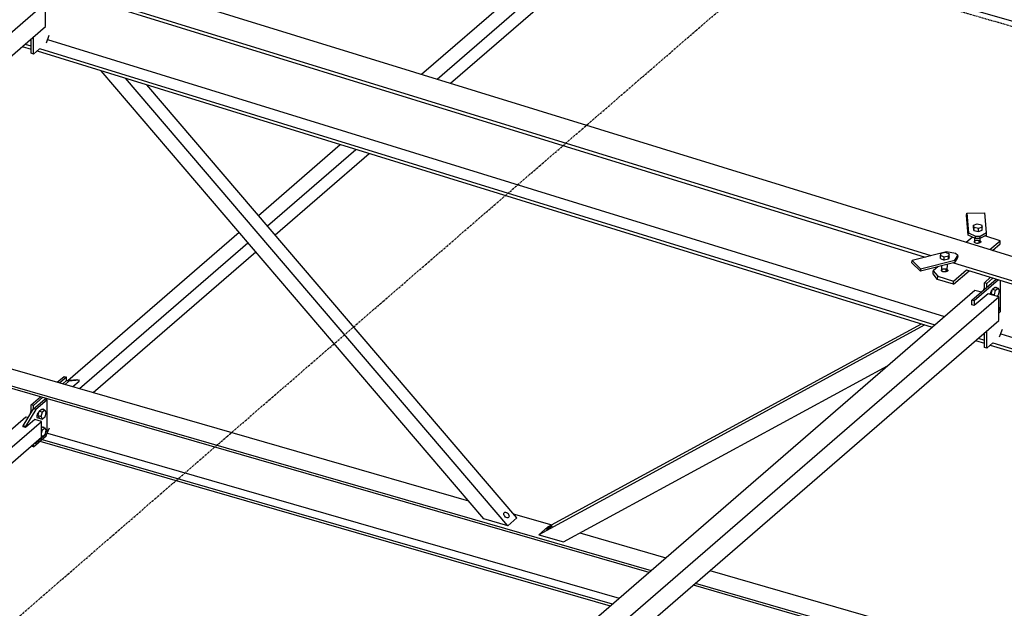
# Model space of a CAD drawing. Header units: millimetres. Extents: x -288865 to 11255, y 102926 to 380857.
# Tile 28 of 142: x -155441 to -153778, y 233730 to 234725. Entities that reach past the tile are written whole.
import ezdxf

# ---------------------------------------------------------------- set-up
doc = ezdxf.new("R2010")
doc.units = ezdxf.units.MM
doc.header["$MEASUREMENT"] = 0
doc.linetypes.add('DXK_LINE_DOT3', pattern=[5.9187, 2.979, -0.9799, 0.9799, -0.9799])
doc.layers.add('TS_INNE_OBIEKTY', color=7, linetype='Continuous')
doc.layers.add('TS_LINIE_WIDOCZNE', color=7, linetype='Continuous')

# ---------------------------------------------------------------- blocks, each defined once
blk = doc.blocks.new('Part-68308383-2297 - 1330')
at = {"layer": 'TS_LINIE_WIDOCZNE', "color": 1, "linetype": 'Continuous'}
for p, q in [((8076.8, 8274.1), (9375.8, 9399)), ((9375.8, 9399), (9386.6, 9395.9)), ((8116.1, 8261.9), (9415.8, 9387.5)), ((9397.8, 9392.7), (9374.7, 9372.7)), ((9415.8, 9387.5), (9397.8, 9392.7)), ((9415.8, 9347.5), (9415.8, 9387.5)), ((9374.7, 9372.7), (9370.7, 9373.8)), ((8177.1, 8274.8), (9415.8, 9347.5))]:
    blk.add_line(p, q, dxfattribs=at)
blk = doc.blocks.new('Part-68308383-1388 - 1330')
at = {"layer": 'TS_LINIE_WIDOCZNE', "color": 1, "linetype": 'Continuous'}
for p, q in [((10937, 8966.9), (10879, 8952.4)), ((10952.5, 8964.2), (10937, 8966.9)), ((10951.2, 8952.8), (10956.1, 8960.6)), ((10956.1, 8960.6), (10952.5, 8964.2)), ((10956.1, 8960.6), (10956, 8956.7)), ((10878.9, 8948.4), (10879, 8952.4)), ((10893.2, 8934.3), (10878.9, 8948.4)), ((10879, 8952.4), (10893.2, 8938.3)), ((10893.2, 8938.3), (10951.2, 8952.8)), ((10951.1, 8948.8), (10893.2, 8934.3)), ((10956, 8956.7), (10951.1, 8948.8)), ((10951.2, 8952.8), (10951.1, 8948.8)), ((10893.2, 8938.3), (10893.2, 8934.3))]:
    blk.add_line(p, q, dxfattribs=at)
blk = doc.blocks.new('Part-68308383-2225 - 1330')
at = {"layer": 'TS_LINIE_WIDOCZNE', "color": 1, "linetype": 'Continuous'}
for p, q in [((10264.2, 8502.2), (10894.9, 8845.1)), ((10900.7, 8843.3), (10248.8, 8488.8)), ((10290.5, 8476.8), (10837.7, 8774.4)), ((10248.8, 8488.8), (10264.2, 8502.2)), ((10248.8, 8488.8), (10290.5, 8476.8))]:
    blk.add_line(p, q, dxfattribs=at)
blk = doc.blocks.new('Part-68308383-1790 - 1330')
at = {"layer": 'TS_LINIE_WIDOCZNE', "color": 1, "linetype": 'Continuous'}
for p, q in [((8900.4, 8901.2), (10130, 8546.2)), ((8875.8, 8879.9), (10438.5, 8428.7)), ((8872.2, 8876.7), (10434.9, 8425.6)), ((9406.6, 8646.7), (10369.3, 8368.8)), ((9410.3, 8649.8), (10372.9, 8371.9)), ((9419.1, 8660.5), (10384.4, 8381.9)), ((10205.8, 8524.3), (10270.6, 8505.6)), ((10318.2, 8491.9), (10463.1, 8450.1)), ((10537.7, 8428.5), (11122.8, 8259.6)), ((10509.5, 8404.1), (11125.3, 8226.3)), ((10513.1, 8407.2), (11125, 8230.6))]:
    blk.add_line(p, q, dxfattribs=at)
blk = doc.blocks.new('Part-68308383-1413 - 1330')
at = {"layer": 'TS_LINIE_WIDOCZNE', "color": 1, "linetype": 'Continuous'}
for p, q in [((10971.2, 9028.3), (10971.3, 9032.3)), ((10974, 8995), (10971.2, 9028.3)), ((10971.3, 9032.3), (11002, 9032.5)), ((10971.3, 9032.3), (10974.1, 8999)), ((11004.8, 8999.2), (11002, 9032.5)), ((10974, 8995), (10974.1, 8999)), ((10986, 8989.2), (10974, 8995)), ((10974.1, 8999), (10986.1, 8993.2)), ((11004.7, 8995.2), (10993.7, 8989.3)), ((10993.8, 8993.3), (11004.8, 8999.2)), ((11004.7, 8995.2), (11004.8, 8999.2)), ((10986, 8989.2), (10986.1, 8993.2)), ((10993.7, 8989.3), (10986, 8989.2)), ((10986.1, 8993.2), (10993.8, 8993.3)), ((10993.7, 8989.3), (10993.8, 8993.3))]:
    blk.add_line(p, q, dxfattribs=at)
blk = doc.blocks.new('Part-68308383-2104 - 1330')
at = {"layer": 'TS_LINIE_WIDOCZNE', "color": 1, "linetype": 'Continuous'}
for p, q in [((9395.7, 8701.3), (9415, 8718)), ((9419, 8716.8), (9399.7, 8700.2)), ((9419, 8716.8), (9415, 8718)), ((9419, 8660.2), (9419, 8716.8)), ((9378.4, 8673), (9395.7, 8701.3)), ((9399.7, 8700.2), (9382.4, 8671.9)), ((9399.7, 8700.2), (9395.7, 8701.3)), ((9382.4, 8671.9), (9378.4, 8673)), ((9378.4, 8671.4), (9378.4, 8673)), ((9382.4, 8671.9), (9382.4, 8670.2)), ((9399.7, 8643.6), (9419, 8660.2)), ((9397.2, 8643.3), (9399.7, 8643.6))]:
    blk.add_line(p, q, dxfattribs=at)
blk = doc.blocks.new('Part-68308383-2106 - 1330')
at = {"layer": 'TS_LINIE_WIDOCZNE', "color": 1, "linetype": 'Continuous'}
for p, q in [((9391.7, 8708.3), (9407.7, 8722.1)), ((9395.7, 8707.2), (9411.7, 8721)), ((9395.7, 8707.2), (9391.7, 8708.3)), ((9391.7, 8694.8), (9391.7, 8708.3)), ((9395.7, 8701.3), (9395.7, 8707.2)), ((9419, 8660.3), (9422.6, 8669.7)), ((9395.7, 8637.2), (9417.3, 8655.9)), ((9417.3, 8655.9), (9418.9, 8660.2)), ((9391.7, 8638.4), (9391.7, 8638.5)), ((9395.7, 8637.2), (9391.7, 8638.4)), ((9395.7, 8637.2), (9395.7, 8642))]:
    blk.add_line(p, q, dxfattribs=at)
blk = doc.blocks.new('Bolt-68308383-2647 - 1330')
at = {"layer": 'TS_INNE_OBIEKTY', "color": 1, "linetype": 'Continuous'}
for p, q in [((9391.7, 8700), (9390.2, 8693.9)), ((9403.3, 8694.3), (9404.3, 8695.5)), ((9403.4, 8690.1), (9405.4, 8697.8)), ((9404.3, 8695.5), (9405, 8696.1)), ((9405.4, 8697.8), (9409.4, 8701.2)), ((9405.4, 8697.8), (9410.7, 8696.3)), ((9408.7, 8688.5), (9410.7, 8696.3)), ((9409.4, 8701.2), (9414.7, 8699.7)), ((9410.6, 8700.9), (9411.5, 8701.4)), ((9410.7, 8696.3), (9414.7, 8699.7)), ((9411.5, 8701.4), (9412.4, 8701.1)), ((9412.4, 8701.1), (9412.9, 8700.2)), ((9414.7, 8699.7), (9416.7, 8695.5)), ((9416.7, 8695.5), (9414.7, 8687.7)), ((9390.2, 8693.9), (9390.6, 8692.9)), ((9390.2, 8693.9), (9391, 8693.6)), ((9401.7, 8688.5), (9401.9, 8690.5)), ((9401.9, 8686.9), (9401.7, 8688.5)), ((9401.9, 8690.5), (9402.4, 8692.5)), ((9402.4, 8685.9), (9401.9, 8686.9)), ((9402.4, 8692.5), (9403.3, 8694.3)), ((9403.3, 8685.7), (9402.4, 8685.9)), ((9404.3, 8686.2), (9403.3, 8685.7)), ((9403.4, 8690.1), (9405.4, 8685.8)), ((9403.4, 8690.1), (9408.7, 8688.5)), ((9405, 8686.7), (9404.3, 8686.2)), ((9405.4, 8685.8), (9410.7, 8684.3)), ((9410.7, 8684.3), (9408.7, 8688.5)), ((9414.7, 8687.7), (9410.7, 8684.3)), ((9409.1, 8671), (9409.4, 8671.3)), ((9409.1, 8666.7), (9410.7, 8666.3)), ((9409.1, 8660.2), (9410.7, 8666.3)), ((9409.4, 8671.3), (9414.7, 8669.7)), ((9410.6, 8670.9), (9411.5, 8671.4)), ((9410.7, 8666.3), (9414.7, 8669.7)), ((9411.5, 8671.4), (9412.4, 8671.2)), ((9412.4, 8671.2), (9412.9, 8670.3)), ((9414.7, 8669.7), (9416.7, 8665.5)), ((9416.7, 8665.5), (9414.7, 8657.8)), ((9410.7, 8654.3), (9409.1, 8657.6)), ((9409.1, 8654.7), (9410.7, 8654.3)), ((9414.7, 8657.8), (9410.7, 8654.3))]:
    blk.add_line(p, q, dxfattribs=at)
blk = doc.blocks.new('Part-68308383-2228 - 1330')
at = {"layer": 'TS_LINIE_WIDOCZNE', "color": 1, "linetype": 'Continuous'}
for p, q in [((10156.2, 8515.6), (9509.7, 9272.7)), ((10196.5, 8503.9), (9550.9, 9260)), ((10211.8, 8517.3), (9587.3, 9248.8)), ((10196.5, 8503.9), (10156.2, 8515.6)), ((10211.8, 8517.3), (10196.5, 8503.9))]:
    blk.add_line(p, q, dxfattribs=at)
blk = doc.blocks.new('Part-68308383-1854 - 1330')
at = {"layer": 'TS_LINIE_WIDOCZNE', "color": 1, "linetype": 'Continuous'}
for p, q in [((10914.7, 8929.4), (10914.8, 8934.7)), ((10922.3, 8920.3), (10914.7, 8929.4)), ((10923, 8941.8), (10914.8, 8934.7)), ((10914.8, 8934.7), (10922.4, 8925.6)), ((10928.7, 8935.4), (10928.8, 8936.2)), ((10929.1, 8934.5), (10928.7, 8935.4)), ((10928.8, 8936.2), (10929.4, 8937)), ((10930, 8933.8), (10929.1, 8934.5)), ((10929.3, 8934.4), (10929.4, 8937)), ((10929.4, 8937), (10930.4, 8937.7)), ((10931.3, 8933.2), (10930, 8933.8)), ((10930.4, 8937.7), (10931.8, 8938.1)), ((10932.9, 8932.9), (10931.3, 8933.2)), ((10931.8, 8938.1), (10933.5, 8938.3)), ((10933.4, 8933), (10932.8, 8932.9)), ((10934.6, 8932.8), (10932.9, 8932.9)), ((10935, 8932.9), (10933.4, 8933)), ((10933.5, 8938.3), (10935.2, 8938.2)), ((10936.2, 8933), (10934.6, 8932.8)), ((10935.2, 8932.9), (10935, 8932.9)), ((10935.2, 8938.2), (10936.7, 8937.9)), ((10937.6, 8933.5), (10936.2, 8933)), ((10936.6, 8933.2), (10936.7, 8937.9)), ((10936.7, 8937.9), (10938, 8937.3)), ((10938.7, 8934.1), (10937.6, 8933.5)), ((10938, 8937.3), (10938.9, 8936.6)), ((10939.3, 8934.9), (10938.7, 8934.1)), ((10938.9, 8936.6), (10939.4, 8935.8)), ((10939.4, 8935.8), (10939.3, 8934.9)), ((10948.9, 8912.1), (10975.3, 8934.9)), ((10949, 8917.4), (10970.9, 8936.3)), ((10922.3, 8920.3), (10922.4, 8925.6)), ((10948.9, 8912.1), (10922.3, 8920.3)), ((10922.4, 8925.6), (10949, 8917.4)), ((10948.9, 8912.1), (10949, 8917.4))]:
    blk.add_line(p, q, dxfattribs=at)
blk = doc.blocks.new('Part-68308383-1860 - 1330')
at = {"layer": 'TS_LINIE_WIDOCZNE', "color": 1, "linetype": 'Continuous'}
for p, q in [((11001.2, 8914.6), (11011.7, 8923.7)), ((11005.2, 8913.4), (11001.2, 8914.6)), ((11001.2, 8903.6), (11001.2, 8914.6)), ((11005.2, 8913.4), (11015.6, 8922.5)), ((11005.2, 8907), (11005.2, 8913.4)), ((11001.2, 8805.3), (11001.2, 8829.9)), ((11005.2, 8804.2), (11005.2, 8833.4)), ((11026.9, 8823.2), (11031.9, 8836.2)), ((11005.2, 8804.2), (11015.4, 8813)), ((11005.2, 8804.2), (11001.2, 8805.3))]:
    blk.add_line(p, q, dxfattribs=at)
blk = doc.blocks.new('Part-68308383-2105 - 1330')
at = {"layer": 'TS_LINIE_WIDOCZNE', "color": 1, "linetype": 'Continuous'}
for p, q in [((9445, 8744), (9451.3, 8749.4)), ((9455.3, 8748.3), (9449, 8742.8)), ((9451.3, 8749.4), (9468.6, 8751.1)), ((9451.3, 8749.4), (9455.3, 8748.3)), ((9472.6, 8749.9), (9455.3, 8748.3)), ((9468.6, 8751.1), (9472.6, 8749.9)), ((9472.6, 8748.3), (9472.6, 8749.9))]:
    blk.add_line(p, q, dxfattribs=at)
blk = doc.blocks.new('Part-68308383-3549 - 1330')
at = {"layer": 'TS_LINIE_WIDOCZNE', "color": 1, "linetype": 'Continuous'}
for p, q in [((10699.2, 9510.6), (10718.4, 9527.3)), ((10718.4, 9527.3), (11472.3, 9309.7)), ((10699.2, 9457.3), (10699.2, 9510.6)), ((10699.2, 9510.6), (11453.1, 9293)), ((10699.2, 9457.3), (11406.9, 9253)), ((11522, 9295.3), (12016.5, 9152.5)), ((11502.8, 9278.6), (11975.6, 9142.2)), ((11456.6, 9238.7), (11877.2, 9117.3)), ((12033.7, 9147.6), (12052.8, 9142.1)), ((11992.7, 9137.2), (12033.6, 9125.4)), ((12102.5, 9127.7), (12208.3, 9097.2)), ((11894.3, 9112.3), (11987.4, 9085.5)), ((12083.3, 9111.1), (12208.3, 9075)), ((12037.1, 9071.1), (12208.3, 9021.7))]:
    blk.add_line(p, q, dxfattribs=at)
blk = doc.blocks.new('Part-68308383-1855 - 1330')
at = {"layer": 'TS_LINIE_WIDOCZNE', "color": 1, "linetype": 'Continuous'}
for p, q in [((10980.2, 8885.4), (11021.1, 8920.8)), ((11025, 8919.6), (10984.2, 8884.2)), ((11028.4, 8865.9), (11028.4, 8918.5)), ((10984.2, 8884.2), (10980.2, 8885.4)), ((10980.2, 8877.1), (10980.2, 8885.4)), ((10984.2, 8884.2), (10984.2, 8875.9)), ((11025.3, 8863.2), (11028.4, 8865.9))]:
    blk.add_line(p, q, dxfattribs=at)
blk = doc.blocks.new('Part-68308383-1869 - 1330')
at = {"layer": 'TS_LINIE_WIDOCZNE', "color": 1, "linetype": 'Continuous'}
for p, q in [((9391.7, 9400.3), (9391.7, 9411.2)), ((9395.7, 9403.8), (9395.7, 9410)), ((9391.7, 9302.1), (9391.7, 9326.7)), ((9395.7, 9300.9), (9395.7, 9330.1)), ((9417.4, 9320), (9422.4, 9333)), ((9395.7, 9300.9), (9405.9, 9309.8)), ((9395.7, 9300.9), (9391.7, 9302.1))]:
    blk.add_line(p, q, dxfattribs=at)
blk = doc.blocks.new('Part-68308383-2107 - 1330')
at = {"layer": 'TS_LINIE_WIDOCZNE', "color": 1, "linetype": 'Continuous'}
for p, q in [((9435.9, 8746.6), (9447.3, 8756.4)), ((9451.3, 8755.3), (9439.9, 8745.4)), ((9447.3, 8756.4), (9451.3, 8755.3)), ((9451.3, 8749.4), (9451.3, 8755.3))]:
    blk.add_line(p, q, dxfattribs=at)
blk = doc.blocks.new('Part-68308383-1947 - 1330')
at = {"layer": 'TS_LINIE_WIDOCZNE', "color": 1, "linetype": 'Continuous'}
for p, q in [((10970.4, 8982.9), (10980.7, 8991.8)), ((10984.3, 8983.6), (10984.4, 8984.4)), ((10984.8, 8982.7), (10984.3, 8983.6)), ((10984.4, 8984.4), (10985, 8985.2)), ((10985.7, 8982), (10984.8, 8982.7)), ((10985, 8985.2), (10986.1, 8985.9)), ((10985, 8982.6), (10985, 8985.2)), ((10987, 8981.4), (10985.7, 8982)), ((10986.1, 8985.9), (10987.5, 8986.3)), ((10988.6, 8981.1), (10987, 8981.4)), ((10987.5, 8986.3), (10989.1, 8986.5)), ((10989, 8981.2), (10988.4, 8981.1)), ((10990.2, 8981), (10988.6, 8981.1)), ((10990.7, 8981.1), (10989, 8981.2)), ((10989.1, 8986.5), (10990.8, 8986.4)), ((10991.9, 8981.2), (10990.2, 8981)), ((10990.8, 8981.1), (10990.7, 8981.1)), ((10990.8, 8986.4), (10992.4, 8986.1)), ((10993.3, 8981.7), (10991.9, 8981.2)), ((10992.3, 8981.4), (10992.4, 8986.1)), ((10992.4, 8986.1), (10993.7, 8985.5)), ((10994.3, 8982.3), (10993.3, 8981.7)), ((10993.7, 8985.5), (10994.6, 8984.8)), ((10995, 8983.1), (10994.3, 8982.3)), ((10994.6, 8984.8), (10995, 8984)), ((10995, 8984), (10995, 8983.1)), ((11027.8, 8985.6), (11001.7, 8993.6)), ((11010.4, 8970.5), (11027.8, 8985.6)), ((11014.8, 8969.2), (11027.6, 8980.3)), ((11027.6, 8980.3), (11027.8, 8985.6))]:
    blk.add_line(p, q, dxfattribs=at)
blk = doc.blocks.new('Part-68308383-2208 - 1330')
at = {"layer": 'TS_LINIE_WIDOCZNE', "color": 1, "linetype": 'Continuous'}
for p, q in [((9505.8, 9435), (12447.1, 8527.1)), ((9487.4, 9399.5), (10910.5, 8960.3)), ((9487.9, 9394), (10901, 8957.9)), ((9376.8, 9313.7), (9391.7, 9309.1)), ((9381.3, 9317.7), (9391.7, 9314.5)), ((9405.9, 9310.1), (10917.5, 8843.5)), ((9419.5, 9325.3), (10933.9, 8857.8)), ((9401.6, 9306.1), (10912.9, 8839.6)), ((10949.1, 8948.3), (12412.1, 8496.7)), ((10970.9, 8936.3), (12407.6, 8492.8)), ((11028.9, 8828.5), (11081.1, 8812.3)), ((10986.2, 8816.9), (11001.2, 8812.3)), ((10990.8, 8820.9), (11001.2, 8817.6)), ((11015.4, 8813.3), (11082.5, 8792.6)), ((11011.1, 8809.3), (11082.8, 8787.1))]:
    blk.add_line(p, q, dxfattribs=at)
blk = doc.blocks.new('Part-68308383-2300 - 1330')
at = {"layer": 'TS_LINIE_WIDOCZNE', "color": 1, "linetype": 'Continuous'}
for p, q in [((9665.4, 7759.2), (10985.3, 8902.2)), ((11007.3, 8895.9), (10984.2, 8875.9)), ((10985.3, 8902.2), (10996.1, 8899.1)), ((11025.3, 8890.7), (11007.3, 8895.9)), ((9704.7, 7747.1), (11025.3, 8890.7)), ((11025.3, 8850.7), (11025.3, 8890.7)), ((10984.2, 8875.9), (10980.2, 8877.1)), ((9755.9, 7751.5), (11025.3, 8850.7)), ((9687, 7752.5), (9705, 7768.1))]:
    blk.add_line(p, q, dxfattribs=at)
blk = doc.blocks.new('Part-68308383-2329 - 1330')
at = {"layer": 'TS_LINIE_WIDOCZNE', "color": 1, "linetype": 'Continuous'}
for p, q in [((8666.2, 8067.6), (9382.5, 8688)), ((8692.4, 8059.5), (9409.1, 8680.3)), ((9397.8, 8683.5), (9382.4, 8670.2)), ((9382.5, 8688), (9386.8, 8686.7)), ((9409.1, 8680.3), (9397.8, 8683.5)), ((9409.1, 8653.6), (9409.1, 8680.3)), ((9382.4, 8670.2), (9378.4, 8671.4)), ((8715.1, 8052.5), (9409.1, 8653.6)), ((8390.9, 7829.2), (8529.1, 7948.9)), ((8406, 7811.5), (8555.3, 7940.8)), ((8419.1, 7796.2), (8578, 7933.8)), ((8069.2, 7550.6), (8358.1, 7800.8)), ((8088.7, 7536.7), (8373.2, 7783.1)), ((8111.7, 7530), (8386.2, 7767.8)), ((8077.3, 7540), (8088, 7549.2))]:
    blk.add_line(p, q, dxfattribs=at)
blk = doc.blocks.new('Part-68308383-2333 - 1330')
at = {"layer": 'TS_LINIE_WIDOCZNE', "color": 1, "linetype": 'Continuous'}
for p, q in [((10050.8, 9266.7), (10767.1, 9887.1)), ((10077, 9258.6), (10793.7, 9879.4)), ((10782.4, 9882.6), (10767, 9869.3)), ((10767.1, 9887.1), (10771.4, 9885.8)), ((10793.7, 9879.4), (10782.4, 9882.6)), ((10793.7, 9852.7), (10793.7, 9879.4)), ((10767, 9869.3), (10763, 9870.5)), ((10099.7, 9251.6), (10793.7, 9852.7)), ((9775.5, 9028.3), (9913.7, 9148)), ((9790.6, 9010.6), (9939.9, 9139.9)), ((9803.7, 8995.3), (9962.6, 9132.9)), ((9453.8, 8749.7), (9742.7, 8999.9)), ((9473.3, 8735.8), (9757.8, 8982.2)), ((9496.3, 8729.1), (9770.8, 8966.9)), ((9461.9, 8739.1), (9472.6, 8748.3))]:
    blk.add_line(p, q, dxfattribs=at)
blk = doc.blocks.new('Bolt-68308383-2417 - 1330')
at = {"layer": 'TS_INNE_OBIEKTY', "color": 1, "linetype": 'Continuous'}
for p, q in [((11000.5, 8903), (11001.2, 8905.7)), ((11011.2, 8894.8), (11011.3, 8896.2)), ((11011.3, 8896.2), (11011.9, 8898.2)), ((11011.9, 8898.2), (11012.8, 8900)), ((11012.8, 8900), (11013.8, 8901.2)), ((11012.9, 8895.8), (11014.9, 8903.5)), ((11013.7, 8894), (11012.9, 8895.8)), ((11012.9, 8895.8), (11018.2, 8894.2)), ((11013.8, 8901.2), (11014.5, 8901.8)), ((11014.9, 8903.5), (11018.9, 8907)), ((11014.9, 8903.5), (11020.2, 8902)), ((11018.2, 8894.2), (11020.2, 8902)), ((11019, 8892.5), (11018.2, 8894.2)), ((11018.9, 8907), (11024.2, 8905.4)), ((11020.1, 8906.6), (11021, 8907.1)), ((11020.2, 8902), (11024.2, 8905.4)), ((11021, 8907.1), (11021.9, 8906.8)), ((11021.9, 8906.8), (11022.4, 8905.9)), ((11024.2, 8905.4), (11026.2, 8901.2)), ((11026.2, 8901.2), (11024.2, 8893.4)), ((11024.2, 8893.4), (11022.1, 8891.6)), ((11025.3, 8873.1), (11026.2, 8871.2)), ((11026.2, 8871.2), (11025.3, 8867.7))]:
    blk.add_line(p, q, dxfattribs=at)
blk = doc.blocks.new('Bolt-68308383-2422 - 1330')
at = {"layer": 'TS_INNE_OBIEKTY', "color": 1, "linetype": 'Continuous'}
for p, q in [((10927.1, 8960.5), (10928.1, 8964.6)), ((10928.1, 8964.6), (10935.4, 8966.1)), ((10935.4, 8966.1), (10941.8, 8963.5)), ((10941.8, 8963.5), (10940.8, 8959.5)), ((10941.7, 8958.3), (10941.8, 8963.5)), ((10927, 8955.3), (10927.1, 8960.5)), ((10927, 8955.3), (10933.4, 8952.8)), ((10933.5, 8958), (10927.1, 8960.5)), ((10933.4, 8952.8), (10933.5, 8958)), ((10940.7, 8954.2), (10933.4, 8952.8)), ((10940.8, 8959.5), (10933.5, 8958)), ((10938.5, 8935.2), (10938.7, 8945.7)), ((10940.7, 8954.2), (10940.8, 8959.5)), ((10941.7, 8958.3), (10940.7, 8954.2)), ((10928.6, 8935.4), (10928.7, 8936.3)), ((10929, 8934.6), (10928.6, 8935.4)), ((10928.7, 8936.3), (10929.3, 8937.1)), ((10929.9, 8933.9), (10929, 8934.6)), ((10929.3, 8935.9), (10929.5, 8943.4)), ((10929.3, 8937.1), (10929.4, 8937.1)), ((10931.2, 8933.3), (10929.9, 8933.9)), ((10932.7, 8932.9), (10931.2, 8933.3)), ((10934.4, 8932.9), (10932.7, 8932.9)), ((10936, 8933), (10934.4, 8932.9)), ((10937.5, 8933.5), (10936, 8933)), ((10938.5, 8934.1), (10937.5, 8933.5)), ((10938.5, 8936.9), (10938.9, 8936.6)), ((10939.2, 8934.9), (10938.5, 8934.1)), ((10938.9, 8936.6), (10939.3, 8935.8)), ((10939.3, 8935.8), (10939.2, 8934.9)), ((10939.3, 8934.9), (10939.3, 8935.8))]:
    blk.add_line(p, q, dxfattribs=at)
blk = doc.blocks.new('Bolt-68308383-2477 - 1330')
at = {"layer": 'TS_INNE_OBIEKTY', "color": 1, "linetype": 'Continuous'}
for p, q in [((10982.7, 9006.7), (10982.8, 9011.9)), ((10982.8, 9011.9), (10989.2, 9014.3)), ((10983.7, 9007.9), (10982.8, 9011.9)), ((10989.2, 9014.3), (10996.5, 9012.6)), ((10996.5, 9012.6), (10997.5, 9008.5)), ((10982.7, 9006.7), (10983.6, 9002.6)), ((10983.6, 9002.6), (10983.7, 9007.9)), ((10983.6, 9002.6), (10991, 9000.9)), ((10991.1, 9006.2), (10983.7, 9007.9)), ((10991, 9000.9), (10991.1, 9006.2)), ((10991, 9000.9), (10997.4, 9003.3)), ((10997.5, 9008.5), (10991.1, 9006.2)), ((10997.4, 9003.3), (10997.5, 9008.5)), ((10984.2, 8983.5), (10984.3, 8984.4)), ((10984.7, 8982.7), (10984.2, 8983.5)), ((10984.3, 8984.4), (10984.9, 8985.2)), ((10985.6, 8982), (10984.7, 8982.7)), ((10984.9, 8985.2), (10985, 8985.3)), ((10985, 8983.6), (10985.1, 8989.7)), ((10987, 8981.4), (10985.6, 8982)), ((10988.5, 8981.1), (10987, 8981.4)), ((10990.2, 8981.1), (10988.5, 8981.1)), ((10991.8, 8981.3), (10990.2, 8981.1)), ((10993.2, 8981.7), (10991.8, 8981.3)), ((10994.3, 8982.4), (10993.2, 8981.7)), ((10994.2, 8984), (10994.3, 8989.6)), ((10994.2, 8985.1), (10994.5, 8984.9)), ((10994.9, 8983.2), (10994.3, 8982.4)), ((10994.5, 8984.9), (10994.9, 8984)), ((10994.9, 8984), (10994.9, 8983.2)), ((10994.9, 8983.1), (10994.9, 8984))]:
    blk.add_line(p, q, dxfattribs=at)
blk = doc.blocks.new('GridLine-68308383-3699 - 1330')
at = {"layer": 'TS_INNE_OBIEKTY', "color": 4, "linetype": 'DXK_LINE_DOT3'}
blk.add_line((4316.8, 3973.4), (11067.1, 9819.4), dxfattribs=at)
blk = doc.blocks.new('Bolt-68308383-3204 - 1330')
at = {"layer": 'TS_INNE_OBIEKTY', "color": 1, "linetype": 'Continuous'}
for p, q in [((10189.8, 8524.2), (10190, 8525.5)), ((10189.9, 8522.8), (10189.8, 8524.2)), ((10190.5, 8521.4), (10189.9, 8522.8)), ((10190, 8525.5), (10190.7, 8526.4)), ((10191.5, 8520), (10190.5, 8521.4)), ((10190.7, 8526.4), (10191.7, 8526.9)), ((10192.7, 8518.8), (10191.5, 8520)), ((10191.7, 8526.9), (10192.9, 8527)), ((10194, 8518), (10192.7, 8518.8)), ((10192.9, 8527), (10194.3, 8526.6)), ((10195.4, 8517.6), (10194, 8518)), ((10194.3, 8526.6), (10195.6, 8525.8)), ((10196.7, 8517.7), (10195.4, 8517.6)), ((10195.6, 8525.8), (10196.9, 8524.6)), ((10197.7, 8518.2), (10196.7, 8517.7)), ((10196.9, 8524.6), (10197.8, 8523.3)), ((10198.3, 8519.1), (10197.7, 8518.2)), ((10197.8, 8523.3), (10198.4, 8521.8)), ((10198.6, 8520.4), (10198.3, 8519.1)), ((10198.4, 8521.8), (10198.6, 8520.4))]:
    blk.add_line(p, q, dxfattribs=at)
blk = doc.blocks.new('Bolt-68308383-3208 - 1330')
at = {"layer": 'TS_INNE_OBIEKTY', "color": 1, "linetype": 'Continuous'}
for p, q in [((10262.3, 8498.1), (10262.5, 8498.5)), ((10262.3, 8498.1), (10262.5, 8498.5)), ((10262.5, 8498), (10262.3, 8498.1)), ((10262.5, 8498), (10262.3, 8498.1)), ((10262.5, 8498.5), (10263.2, 8499.1)), ((10263.1, 8498.2), (10262.5, 8498)), ((10263.1, 8498.2), (10262.5, 8498)), ((10264, 8498.7), (10263.1, 8498.2)), ((10263.2, 8499.1), (10264.2, 8499.9)), ((10265.3, 8499.4), (10264, 8498.7)), ((10264.2, 8499.9), (10265.4, 8500.9)), ((10266.7, 8500.3), (10265.3, 8499.4)), ((10265.4, 8500.9), (10266.8, 8501.8)), ((10268.1, 8501.3), (10266.7, 8500.3)), ((10266.8, 8501.8), (10268.2, 8502.7)), ((10269.3, 8502.2), (10268.1, 8501.3)), ((10268.2, 8502.7), (10269.4, 8503.4)), ((10270.3, 8503), (10269.3, 8502.2)), ((10269.4, 8503.4), (10270.4, 8503.9)), ((10271, 8503.6), (10270.3, 8503)), ((10270.4, 8503.9), (10271, 8504.1)), ((10270.4, 8503.9), (10271, 8504.1)), ((10271, 8504.1), (10271.2, 8504)), ((10271, 8504.1), (10271.2, 8504)), ((10271.2, 8504), (10271, 8503.6)), ((10271.2, 8504), (10271, 8503.6))]:
    blk.add_line(p, q, dxfattribs=at)
blk = doc.blocks.new('GridLine-68308383-3688 - 1330')
at = {"layer": 'TS_INNE_OBIEKTY', "color": 4, "linetype": 'DXK_LINE_DOT3'}
blk.add_line((6790.1, 10576.9), (16206.4, 7858.7), dxfattribs=at)

msp = doc.modelspace()

# ---------------------------------------------------------------- block references
for name in ['GridLine-68308383-3688 - 1330', 'Part-68308383-1790 - 1330', 'Part-68308383-2333 - 1330', 'GridLine-68308383-3699 - 1330', 'Part-68308383-2208 - 1330', 'Part-68308383-3549 - 1330', 'Part-68308383-1869 - 1330', 'Part-68308383-2297 - 1330', 'Part-68308383-2228 - 1330', 'Part-68308383-1413 - 1330', 'Bolt-68308383-2477 - 1330', 'Part-68308383-1947 - 1330', 'Part-68308383-1388 - 1330', 'Bolt-68308383-2422 - 1330', 'Part-68308383-1854 - 1330', 'Part-68308383-1860 - 1330', 'Part-68308383-1855 - 1330', 'Bolt-68308383-2417 - 1330', 'Part-68308383-2300 - 1330', 'Part-68308383-2225 - 1330', 'Part-68308383-2107 - 1330', 'Part-68308383-2105 - 1330', 'Part-68308383-2104 - 1330', 'Part-68308383-2106 - 1330', 'Bolt-68308383-2647 - 1330', 'Part-68308383-2329 - 1330', 'Bolt-68308383-3204 - 1330', 'Bolt-68308383-3208 - 1330']:
    msp.add_blockref(name, (-164812.9, 225365.8))

doc.saveas('drawing.dxf')
